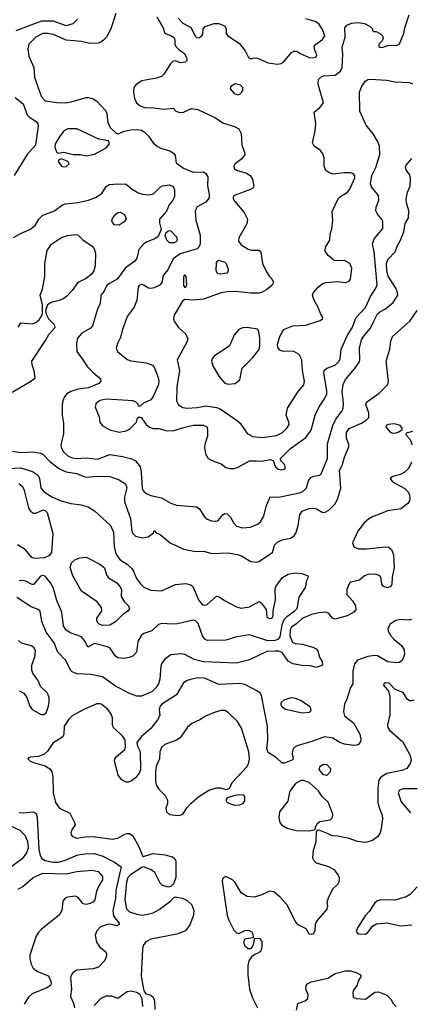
# Model space of a CAD drawing. Extents: x 1173079 to 1307053, y 522583 to 678478.
# Tile 151 of 256: x 1232998 to 1236326, y 559895 to 568283. Entities that reach past the tile are written whole.
import ezdxf

# ---------------------------------------------------------------- set-up
doc = ezdxf.new("R2010")
doc.units = 0

msp = doc.modelspace()

# ---------------------------------------------------------------- linework, layer by layer
at = {"layer": '0CON20XD'}
for points in [[(1233817.5, 568335), (1233774.4, 568205), (1233738, 568135), (1233712.4, 568107.6), (1233689.3, 568090.7), (1233666.4, 568083.6), (1233595, 568081.5), (1233525, 568097.1), (1233395, 568109.6), (1233285, 568157.3), (1233235, 568166.5), (1233195, 568164.7), (1233135.7, 568135), (1233076.5, 568073.5), (1233066.9, 568035), (1233075, 567973.3), (1233118.6, 567875), (1233123.6, 567793.6), (1233157.8, 567695), (1233185.4, 567625), (1233215, 567590.6), (1233315, 567576.4), (1233385, 567574.6), (1233437.7, 567582.3), (1233565, 567619.2), (1233585, 567620), (1233625, 567608), (1233655, 567588.8), (1233729.7, 567509.7), (1233740, 567485), (1233748, 567405), (1233771.9, 567361.9), (1233822.9, 567312.9), (1233845, 567312.9), (1233887.1, 567332.9), (1233945, 567344.6), (1233995, 567349.1), (1234035, 567341.9), (1234057.8, 567327.8), (1234095, 567290.8), (1234135.6, 567235), (1234171.5, 567201.5), (1234205, 567185.4), (1234276.3, 567166.3), (1234308, 567145), (1234322, 567125), (1234331.2, 567065), (1234395, 567017.1), (1234475, 566983.1), (1234565, 566985.7), (1234585, 566972.5), (1234601.1, 566945), (1234599.1, 566869.1), (1234612.7, 566795), (1234611.1, 566765), (1234585, 566730), (1234510.3, 566689.7), (1234491.8, 566655), (1234497.9, 566575), (1234536.6, 566446.6), (1234535.8, 566374.2), (1234524.7, 566345.3), (1234508.9, 566331.1), (1234365, 566287.6), (1234304.8, 566245.2), (1234259.1, 566150.9), (1234221.9, 566105), (1234209.2, 566045), (1234194, 566025), (1234145, 566000), (1234115, 565992.1), (1234095, 565996.7), (1234058.9, 566018.9), (1234035, 566030), (1234015, 566018.8), (1234006.2, 566005), (1233995.7, 565894.3), (1233973.8, 565835), (1233915, 565753.3), (1233870.8, 565635), (1233857.5, 565575), (1233832, 565525), (1233820, 565485), (1233832, 565455), (1233915, 565387.8), (1233945, 565377.8), (1234075, 565361.1), (1234130.4, 565340.4), (1234143.9, 565323.9), (1234177.9, 565235), (1234183.8, 565205), (1234180.4, 565175), (1234135, 565073.8), (1234115, 565043.8), (1234053, 565017), (1234025, 564990), (1234011.7, 564991.7), (1234008.3, 565008.3), (1233993, 565023), (1233965, 565036.2), (1233735, 565050.4), (1233685, 565039.5), (1233649.2, 565015), (1233642.5, 564985), (1233652.9, 564952.9), (1233675, 564900), (1233681.2, 564855), (1233702, 564825), (1233765, 564789.5), (1233845, 564770), (1233905, 564781.4), (1233933.8, 564795), (1233992.5, 564855), (1234003, 564887), (1234015, 564900), (1234035, 564892.5), (1234074.4, 564834.4), (1234105, 564810.8), (1234135, 564800.8), (1234185, 564800), (1234255, 564781.4), (1234315, 564782.2), (1234385, 564806.5), (1234475, 564827.8), (1234565, 564829.2), (1234591.2, 564815), (1234598, 564795), (1234597.1, 564735), (1234575.7, 564665), (1234573.1, 564635), (1234580, 564585), (1234604.5, 564544.5), (1234658, 564518), (1234715, 564500), (1234755, 564468), (1234785, 564459.2), (1234825, 564460), (1234855, 564469.4), (1234955, 564525.5), (1235016.5, 564523.5), (1235055, 564523.3), (1235136.1, 564536.1), (1235160, 564525), (1235165, 564500), (1235178.8, 564475), (1235200, 564455), (1235235, 564448.1), (1235255.4, 564454.6), (1235264, 564465), (1235255, 564493.8), (1235222.5, 564525), (1235220, 564545), (1235305, 564629.4), (1235436.2, 564723.8), (1235481.1, 564785), (1235516.5, 564915), (1235548.1, 564985), (1235595, 565052.5), (1235613.3, 565095), (1235614.6, 565125), (1235588.9, 565275), (1235591.4, 565295), (1235614.7, 565315.3), (1235685, 565340.8), (1235719.6, 565375), (1235727.1, 565395), (1235735.4, 565475), (1235790.9, 565595), (1235831, 565659), (1235865, 565747.1), (1235945, 565830), (1235986, 565925), (1236032.3, 565995), (1236043.9, 566025), (1236017.5, 566305), (1236003.8, 566375), (1236018.5, 566415), (1236090.6, 566505), (1236093.1, 566555), (1236088.6, 566575), (1236047.3, 566625), (1236031.2, 566655), (1236033.8, 566685), (1236057.5, 566745), (1236054.5, 566785), (1235995, 566858), (1235987.8, 566885), (1235998.5, 566955), (1236032.3, 567025), (1236066.5, 567135), (1236062.9, 567205), (1236048.3, 567241.7)], [(1234167.5, 568307.5), (1234219.5, 568215), (1234233.3, 568173.3), (1234245, 568162), (1234292.5, 568145), (1234311.7, 568131.7), (1234320, 568115), (1234320, 568075), (1234327.5, 568055), (1234355.9, 568025.9), (1234398.3, 567998.3), (1234421.1, 567955), (1234420.8, 567935), (1234408.7, 567921.3), (1234365, 567914.4), (1234325, 567932), (1234305, 567928.8), (1234283.2, 567906.8), (1234225, 567818), (1234205, 567798.6), (1234165, 567784.3), (1234038.8, 567761.2), (1233989.5, 567730.5), (1233971.8, 567705), (1233966.9, 567665), (1233975.4, 567615), (1233993.1, 567575), (1234025, 567548.2), (1234065, 567536.1), (1234142.4, 567532.4), (1234225, 567520), (1234305, 567530), (1234327.5, 567505), (1234363.2, 567493.2), (1234395, 567494.4), (1234462.5, 567527.5), (1234515, 567517.1), (1234665, 567448), (1234730, 567405), (1234835, 567370.5), (1234863.9, 567353.9), (1234885.5, 567315), (1234890, 567215), (1234913.3, 567155), (1234915.4, 567134.6), (1234891.2, 567098.8), (1234833.1, 567055), (1234823.1, 567035), (1234824.3, 567015), (1234845, 567000), (1234931.2, 566975), (1234962.9, 566955), (1234982.2, 566925), (1234994, 566865), (1234985, 566848.8), (1234964.5, 566835.5), (1234824.3, 566785.7), (1234813.9, 566766.1), (1234830, 566735), (1234910.8, 566640.8), (1234939.1, 566585), (1234932.7, 566545), (1234866, 566425), (1234862, 566395), (1234885, 566364.3), (1234945, 566329.2), (1234975, 566320), (1235035, 566318.8), (1235053.3, 566305), (1235068, 566205), (1235102, 566135), (1235126.7, 566095), (1235146.7, 566075), (1235160, 566045), (1235149.5, 566020.5), (1235105, 565984.2), (1235065, 565961.4), (1235035.5, 565954.5), (1234965, 565953.8), (1234835, 565967.5), (1234765, 565964.2), (1234714, 565955), (1234565, 565903.3), (1234475, 565892.5), (1234405, 565898.6), (1234384.3, 565885), (1234315.6, 565765), (1234309.5, 565735), (1234315.6, 565715), (1234350.6, 565660.6), (1234413.1, 565605), (1234429.5, 565565), (1234423.5, 565535), (1234340.6, 565385), (1234359.6, 565295), (1234337.7, 565155), (1234334.4, 565035), (1234352.1, 565002.1), (1234388.1, 564978.1), (1234423.1, 564973.1), (1234509.5, 564979.5), (1234585, 564993.3), (1234675, 564980), (1234705, 564966.8), (1234855, 564866), (1234875.5, 564845.5), (1234935, 564758.8), (1234985, 564730.8), (1235065, 564723.6), (1235185, 564741.2), (1235235.8, 564765), (1235277.1, 564805), (1235292.9, 564835), (1235291.4, 564855), (1235267.1, 564915), (1235278.6, 564975), (1235365, 565107.1), (1235417.8, 565172.2), (1235424.5, 565205), (1235406.9, 565295), (1235402.1, 565385), (1235379.4, 565429.4), (1235335, 565456.9), (1235235, 565457.8), (1235215, 565467.5), (1235196.2, 565493.8), (1235195.8, 565515.8), (1235212.2, 565575), (1235235, 565623.8), (1235254.6, 565645.4), (1235325, 565674.5), (1235435, 565680), (1235558.8, 565721.2), (1235577.5, 565735), (1235580, 565745), (1235559.7, 565779.7), (1235544.5, 565825), (1235502.3, 565905), (1235492.7, 565935), (1235499.8, 565960.2), (1235540.6, 566005), (1235575, 566032.5), (1235605, 566045.4), (1235703.1, 566053.1), (1235776.4, 566043.6), (1235805, 566054.2), (1235817.1, 566072.9), (1235826.5, 566165), (1235810.8, 566205), (1235765, 566231.5), (1235695, 566228.9), (1235675, 566235.6), (1235624.7, 566274.7), (1235600.9, 566310.9), (1235604.2, 566345), (1235640, 566405), (1235643.8, 566455), (1235657.7, 566502.3), (1235665.7, 566575), (1235660.8, 566649.2), (1235715, 566761.4), (1235735, 566780.5), (1235787.6, 566812.4), (1235811.7, 566838.3), (1235853.3, 566935), (1235853.4, 566953.4), (1235841.1, 566971.1), (1235815, 566977.9), (1235765, 566978.9), (1235665, 566968.6), (1235630.9, 566980.9), (1235605, 566998.8), (1235590.9, 567035), (1235590.9, 567105), (1235581.1, 567141.1), (1235559.8, 567169.7), (1235507.1, 567207.1), (1235492.5, 567235), (1235514.2, 567335), (1235520, 567395), (1235506.2, 567495), (1235555, 567536), (1235587.1, 567575), (1235541.9, 567735), (1235544, 567775), (1235564, 567795), (1235585, 567805.6), (1235685, 567811.9), (1235732.5, 567845), (1235746.7, 567875), (1235749.6, 567989.6), (1235745, 568050), (1235770.6, 568135), (1235769.2, 568215), (1235785, 568235.7), (1235825.5, 568254.5), (1235885, 568258.9), (1235935, 568250.8), (1235982.5, 568225), (1236002.5, 568205), (1236002.5, 568192.5), (1236012.5, 568182.5), (1236035, 568183.3), (1236075, 568161.2), (1236090, 568145), (1236093.8, 568125), (1236086.1, 568103.9), (1236057.5, 568075), (1236057.5, 568055), (1236065, 568050), (1236085, 568046.7), (1236135, 568063.3), (1236213, 568067), (1236233, 568077), (1236272, 568165), (1236280, 568215), (1236316.5, 568325)], [(1233491.9, 568288.1), (1233450.9, 568249.1), (1233395, 568230.3), (1233285, 568269.6), (1233185, 568270.8), (1232965, 568187.3)], [(1234347.5, 568295), (1234388.1, 568255), (1234456.1, 568216.1), (1234495, 568140), (1234505, 568131.2), (1234525, 568128.8), (1234550, 568145), (1234559.3, 568160.7), (1234562.5, 568205), (1234577.5, 568225), (1234655, 568250), (1234695, 568250.8), (1234741.7, 568231.7), (1234756.2, 568205), (1234756.7, 568165), (1234770, 568145), (1234870.9, 568080.9), (1234919.1, 568019.1), (1234945, 567967.5), (1234965, 567950), (1234995, 567958), (1235024.1, 567955.9), (1235115, 567914.5), (1235195, 567904.4)], [(1235195, 567904.4), (1235225, 567909.4), (1235245, 567921.4), (1235315, 568003.3), (1235335, 568016.2), (1235360, 568015), (1235387.5, 567995), (1235465, 567960), (1235495, 567957.1), (1235520, 567965), (1235530, 567985), (1235511.2, 568025), (1235506.2, 568055), (1235522, 568075), (1235577.1, 568115), (1235597.3, 568145), (1235574.4, 568205), (1235546.7, 568246.7), (1235515, 568266.5), (1235435, 568290)], [(1234855, 567644.4), (1234875, 567650), (1234890.8, 567665), (1234900, 567685), (1234899.2, 567705), (1234880, 567725), (1234834.4, 567735.6), (1234796.2, 567715), (1234792, 567695), (1234824.2, 567655), (1234855, 567644.4)], [(1236048.3, 567241.7), (1236010.8, 567310.8), (1235949.6, 567385), (1235897.1, 567505), (1235893.8, 567665), (1235913.1, 567716.9), (1235945, 567759.4), (1235965, 567774.4), (1235984.3, 567775.7), (1236127, 567767), (1236195, 567754.3), (1236319.3, 567749.3), (1236345.4, 567735.4)], [(1232960.9, 567620.9), (1233027.4, 567567.4), (1233062.4, 567472.4), (1233081.8, 567451.8), (1233138, 567415), (1233152, 567395), (1233155.7, 567375), (1233133.5, 567215), (1233060.8, 567135), (1232952.7, 566955)], [(1233565, 567124), (1233635, 567138.8), (1233735, 567192.9), (1233762, 567225), (1233755, 567252.5), (1233672.5, 567265), (1233485, 567352.7), (1233407.6, 567352.4), (1233375.8, 567335), (1233336.9, 567285), (1233301.9, 567225), (1233298.6, 567195), (1233315, 567152.5), (1233325, 567147.5), (1233375, 567156), (1233453.9, 567133.9), (1233515, 567133.8), (1233565, 567124)], [(1232945, 566426.9), (1233005, 566461.9), (1233083.8, 566495), (1233129.7, 566530.3), (1233162.5, 566585), (1233195, 566617.5), (1233294.6, 566655.4), (1233355, 566701.5), (1233385, 566715.5), (1233494.6, 566725.4), (1233585, 566746.4), (1233645, 566767.9), (1233697.3, 566802.7), (1233735, 566861.9), (1233760.5, 566879.5), (1233835.7, 566885.7), (1233905, 566882.5), (1233948, 566845), (1234008.9, 566808.9), (1234045, 566797.1), (1234105, 566790.5), (1234139.5, 566800.5), (1234194.2, 566855.8), (1234215, 566867.9), (1234275, 566877.5), (1234305, 566863.3), (1234317.5, 566835), (1234315.8, 566775), (1234302, 566745), (1234271.4, 566705), (1234248.7, 566651.3), (1234188.8, 566585), (1234188, 566552), (1234203.8, 566495), (1234178.8, 566435), (1234155, 566419.2), (1234075, 566388.6), (1234055, 566374), (1234012.5, 566325), (1233995, 566252.5), (1233978, 566225), (1233900.6, 566169.4), (1233828.7, 566071.3), (1233762.5, 566035), (1233738.6, 566015), (1233718.3, 565971.7), (1233688.8, 565935), (1233683.3, 565865), (1233661.7, 565818.3), (1233618.1, 565675), (1233600.8, 565655), (1233528, 565612), (1233491.2, 565568.8), (1233481.8, 565525), (1233486.4, 565456.4), (1233535, 565384), (1233576, 565325), (1233636, 565265), (1233686, 565225), (1233690, 565205), (1233672, 565185), (1233585, 565148), (1233495.3, 565134.7), (1233435, 565116.5), (1233399.2, 565095), (1233379.5, 565070.5), (1233364.6, 565035.4), (1233360.5, 565005), (1233358.9, 564915), (1233370.5, 564845), (1233370.5, 564755), (1233349.1, 564665), (1233351.9, 564641.9), (1233369.5, 564605), (1233407.4, 564567.4), (1233445, 564551.2), (1233483.6, 564543.6), (1233565, 564549.1), (1233660.2, 564539.8), (1233765, 564577.8), (1233875, 564560.9), (1233955, 564541.5), (1233984, 564524), (1234023.3, 564475), (1234031.7, 564451.7), (1234036.4, 564386.4), (1234042.1, 564285), (1234055, 564262.9), (1234076.6, 564246.6), (1234115, 564230.8), (1234205, 564210), (1234285.8, 564165), (1234335, 564146.2), (1234503.8, 564133.8), (1234528.2, 564118.2), (1234576, 564045), (1234595, 564029.2), (1234632.5, 564015), (1234665, 564010), (1234685, 564014.3), (1234731.2, 564068.8), (1234745, 564076.2), (1234765, 564074), (1234795.4, 564045.4), (1234823.3, 563995), (1234845, 563969.2), (1234895, 563953.3), (1234965, 563959.6), (1235024, 563985), (1235050, 564005), (1235077.4, 564052.6), (1235098, 564135), (1235131.2, 564218.8), (1235205, 564214.6), (1235377.7, 564252.3), (1235410.8, 564265), (1235442.9, 564295), (1235458.6, 564355), (1235477.2, 564382.8), (1235505, 564395.6), (1235555, 564404), (1235567.5, 564415), (1235621.6, 564545), (1235619.6, 564670.4), (1235665.3, 564824.7), (1235690.1, 564879.9), (1235745, 564952), (1235754.4, 564975), (1235757.3, 565015), (1235746.7, 565115), (1235753.4, 565176.6), (1235775, 565219.2), (1235851.4, 565308.6), (1235891.7, 565368.3), (1235896, 565385), (1235893.6, 565483.6), (1235910.4, 565555), (1235928.2, 565585), (1235987.9, 565655), (1236014.4, 565714.4), (1236045, 565778.1), (1236065, 565795.7), (1236115, 565820), (1236179.2, 565875), (1236219.4, 565935), (1236217.8, 565955), (1236201.1, 565995), (1236138.2, 566098.2), (1236125.6, 566145.6), (1236122.6, 566205), (1236135, 566238.8), (1236198.2, 566305), (1236214.6, 566355), (1236242.5, 566405), (1236270.6, 566475), (1236282.7, 566547.3), (1236311.2, 566595), (1236312.5, 566655), (1236292.6, 566722.6), (1236290.4, 566755), (1236302.3, 566815), (1236324.5, 566865), (1236327.5, 566935), (1236319.4, 566965), (1236290.8, 567005), (1236284.2, 567025), (1236290.8, 567045), (1236339.1, 567100.9)], [(1233375, 567028.8), (1233395, 567031.2), (1233420, 567055), (1233407.5, 567075), (1233355, 567097.5), (1233330.7, 567089.3), (1233327.5, 567075), (1233355, 567036.7), (1233375, 567028.8)], [(1233845, 566532.5), (1233806.2, 566536.2), (1233788.6, 566555), (1233784.4, 566575), (1233792.5, 566595), (1233820.1, 566629.9), (1233835, 566641.1), (1233855, 566644.4), (1233885, 566625.7), (1233900, 566605), (1233905.4, 566585), (1233889, 566561), (1233845, 566532.5)], [(1234315, 566381.8), (1234275, 566383.5), (1234250.8, 566405), (1234236.7, 566445), (1234243.9, 566466.1), (1234259.3, 566480.7), (1234275, 566487.5), (1234285, 566483.3), (1234335, 566433.8), (1234340.8, 566405), (1234335, 566394.3), (1234315, 566381.8)], [(1232986.7, 565665), (1233008.3, 565701.7), (1233105, 565692.7), (1233135, 565702.7), (1233164.7, 565725.3), (1233189.2, 565765), (1233194.1, 565794.1), (1233192.9, 565855), (1233173.5, 565935), (1233191.5, 565988.5), (1233211.5, 566095), (1233212.5, 566205), (1233232.8, 566317.2), (1233269.5, 566370.5), (1233355, 566427.5), (1233405, 566443.6), (1233475, 566454.2), (1233495, 566450), (1233537.6, 566407.6), (1233616, 566355), (1233631.7, 566331.7), (1233643, 566293), (1233640.5, 566185), (1233628.9, 566145), (1233607.4, 566112.6), (1233565, 566078.1), (1233495, 566042.9), (1233445.3, 565974.7), (1233400.9, 565929.1), (1233368, 565905), (1233335, 565890.6), (1233265.6, 565874.4), (1233235.8, 565854.2), (1233218.8, 565805), (1233223.8, 565775), (1233245, 565734), (1233292.5, 565685), (1233298.6, 565665), (1233295.7, 565655), (1233245, 565599.4), (1233221.9, 565558.1), (1233099.6, 565375), (1233100.5, 565345), (1233118.1, 565295), (1233127.5, 565225), (1233086.2, 565195), (1232933, 565107)], [(1234705, 566114), (1234685, 566116.7), (1234673.1, 566145), (1234674.4, 566215.6), (1234685, 566230), (1234695, 566233.3), (1234745, 566216.7), (1234755.8, 566205), (1234774, 566155), (1234771.2, 566135), (1234762.5, 566125), (1234705, 566114)], [(1234405, 566001.2), (1234415, 566006.7), (1234422.5, 566025), (1234415.6, 566095), (1234405, 566108.8), (1234394.5, 566095), (1234392.7, 566055), (1234395, 566017.5), (1234405, 566001.2)], [(1233545, 564390.9), (1233565, 564384.5), (1233665.4, 564394.6), (1233765, 564390.6), (1233845, 564364.3), (1233899.1, 564329.1), (1233911.4, 564295), (1233890.5, 564215), (1233890.4, 564175), (1233942.6, 564032.6), (1233955, 563923.3), (1233964, 563904), (1233985, 563884.5), (1234045, 563869.1), (1234092.9, 563877.1), (1234138.3, 563911.7), (1234145, 563930), (1234161.7, 563911.7), (1234195, 563896.7), (1234280, 563825), (1234395, 563771.1), (1234495, 563752.9), (1234565, 563755.8), (1234635, 563735.6), (1234775, 563740), (1234855, 563725.7), (1234886.8, 563716.8), (1234966.1, 563666.1), (1235015, 563662.9), (1235035, 563668.6), (1235151.2, 563745), (1235170, 563805), (1235196.6, 563833.4), (1235235, 563851.1), (1235305, 563866.4), (1235335.6, 563885), (1235353.5, 563915), (1235370, 563975), (1235384, 564065), (1235404.6, 564095.4), (1235465, 564119.1), (1235495, 564122.7), (1235525.3, 564115.3), (1235575, 564086.4), (1235595, 564084.6), (1235631.9, 564105), (1235683.6, 564156.4), (1235704.6, 564195), (1235733.4, 564293.4), (1235723.8, 564445), (1235745.5, 564484.5), (1235766.4, 564555), (1235803.3, 564645), (1235802.5, 564665), (1235783.1, 564716.9), (1235783.6, 564765), (1235805, 564800.8), (1235910, 564845), (1235949.3, 564870.7), (1235972, 564895), (1235972.9, 564935), (1235948, 565005), (1235952, 565025), (1236059.4, 565100.6), (1236134.2, 565175.8), (1236140, 565205), (1236120.4, 565375), (1236152.2, 565475), (1236160.6, 565545), (1236175.3, 565584.7), (1236320.6, 565715), (1236382.9, 565805)], [(1234775, 565176.7), (1234835, 565183.3), (1234873.6, 565216.4), (1234893.3, 565315), (1234985, 565406), (1235036.9, 565473.1), (1235043.5, 565505), (1235043.3, 565575), (1235033.3, 565635), (1235025, 565647.5), (1234935, 565660), (1234895, 565657.5), (1234865, 565644), (1234825, 565595.8), (1234785.6, 565504.4), (1234654.6, 565415.4), (1234636.9, 565395), (1234631.4, 565375), (1234645, 565333.8), (1234695, 565246.2), (1234745, 565186.7), (1234775, 565176.7)], [(1236175, 564762), (1236205, 564764), (1236228.3, 564771.7), (1236257, 564793), (1236256.2, 564805), (1236238.8, 564825), (1236215, 564835.5), (1236185, 564838.9), (1236135.8, 564834.2), (1236120, 564825), (1236116.2, 564815), (1236122, 564805), (1236152.1, 564772.1), (1236175, 564762)], [(1236345, 564774.4), (1236290, 564760), (1236286.7, 564745), (1236325.4, 564705.4), (1236342.6, 564662.6)], [(1232937.8, 564607.8), (1233004.6, 564595.4), (1233115, 564600.5), (1233175, 564591.4), (1233195, 564581.9), (1233255, 564520.4), (1233337.9, 564457.9), (1233395, 564432.2), (1233485, 564417.1), (1233545, 564390.9)], [(1232855, 564456.8), (1233004.7, 564464.7), (1233108, 564435), (1233142.7, 564412.7), (1233161.2, 564391.2), (1233168.5, 564375), (1233177.1, 564295), (1233200.8, 564265), (1233277.5, 564215), (1233351.2, 564185), (1233435, 564161.5), (1233521.3, 564151.3), (1233581.9, 564131.9), (1233635, 564100), (1233773.3, 563975), (1233797.1, 563917.1), (1233804, 563795), (1233813.3, 563745), (1233825, 563718.6), (1233855, 563680.8), (1233915, 563644), (1233951.1, 563611.1), (1233967.8, 563585), (1233992.1, 563522.1), (1234026.3, 563476.3), (1234055, 563450), (1234115, 563424), (1234205, 563417.1), (1234325, 563470.9), (1234415, 563480.9), (1234455, 563469.5), (1234474.4, 563455), (1234520.3, 563340.3), (1234555, 563298.5), (1234575, 563294.6), (1234595, 563301.5), (1234675, 563370.7), (1234697.4, 563367.4), (1234744.4, 563334.4), (1234845, 563280.5), (1234885, 563271.1), (1234955, 563280), (1235037.3, 563327.3), (1235055, 563316), (1235097, 563257), (1235105, 563193.3), (1235125, 563180.8), (1235145, 563184), (1235156.2, 563205), (1235156.4, 563246.4), (1235178.5, 563341.5), (1235174.4, 563435.6), (1235180.8, 563455), (1235237.9, 563532.1), (1235285, 563560.7), (1235345, 563570.7), (1235405, 563565.6), (1235453.3, 563545), (1235456.7, 563535), (1235442.9, 563505), (1235431.2, 563445), (1235375, 563364), (1235357.8, 563265), (1235335, 563237.3), (1235273.5, 563196.5), (1235249.7, 563170.3), (1235231.2, 563128.8), (1235213.6, 563026.3), (1235199.4, 563005), (1235175, 562993.3), (1235111.8, 562991.8), (1234955, 563042.1), (1234845, 563026.7), (1234755, 562997.7), (1234595, 562995.5), (1234575, 563006.9), (1234555.4, 563035), (1234518.5, 563138.5), (1234495, 563162.5), (1234475, 563167.1), (1234343.6, 563136.4), (1234295, 563132.8), (1234215, 563140), (1234180.2, 563129.8), (1234125, 563076.5), (1234055.4, 563054.6), (1234035, 563038.6), (1234004.5, 562985), (1233993.5, 562895), (1233965.6, 562865), (1233935, 562850), (1233885, 562840.4), (1233835, 562847.3), (1233811.1, 562865), (1233769.1, 562929.1), (1233745, 562941.3), (1233635, 562969.2), (1233578.3, 562938.3), (1233557.5, 562985), (1233525, 563024.3), (1233429.3, 563059.3), (1233390.6, 563085), (1233370.2, 563120.2), (1233356.2, 563236.2), (1233314.6, 563335), (1233283.5, 563445), (1233261.5, 563485), (1233215, 563541.5), (1233195, 563548.2), (1233175, 563541.1), (1233115, 563472.5), (1233105, 563471.4), (1233049.7, 563499.7), (1233025, 563504.7), (1232995, 563501.6)], [(1236336, 564514), (1236309.5, 564460.5), (1236274.7, 564425.3), (1236241.9, 564408.1), (1236177.2, 564392.8), (1236153.8, 564375), (1236175.5, 564345.5), (1236278.6, 564288.6), (1236304.5, 564264.5), (1236317.5, 564237.5), (1236322.2, 564205), (1236319.5, 564185), (1236305, 564160), (1236245, 564116.8), (1236135, 564098.8), (1236005, 564048.7), (1235970.9, 564029.1), (1235933.6, 563996.4), (1235879.5, 563925), (1235833.1, 563825), (1235843.6, 563793.6), (1235883.9, 563773.9), (1235955, 563773.9), (1236115, 563793.1), (1236138.9, 563788.9), (1236165, 563770), (1236182.5, 563725), (1236188.4, 563615), (1236170.6, 563535), (1236168.1, 563475), (1236159.2, 563455), (1236135, 563443.3), (1236098, 563455), (1236082, 563475), (1236074, 563535), (1236055, 563551.4), (1236025, 563558.9), (1235965, 563557.5), (1235935, 563544.2), (1235892.7, 563507.3), (1235818.3, 563491.7), (1235807, 563483), (1235785, 563430), (1235783.8, 563386.2), (1235832.4, 563332.4), (1235859.4, 563289.4), (1235862.2, 563255), (1235845, 563234.5), (1235788.8, 563205), (1235685, 563174.6), (1235663.5, 563183.5), (1235632.9, 563222.9), (1235605.4, 563235.4), (1235545, 563230), (1235485, 563215.8), (1235405, 563182.7), (1235359.7, 563140.3), (1235315, 563108.8), (1235301.2, 563085), (1235300.6, 563035), (1235320.9, 562980.9), (1235345, 562968.2), (1235405, 562962.1), (1235495, 562937.3), (1235522.9, 562922.9), (1235536.7, 562905), (1235552.5, 562852.5), (1235576.2, 562815), (1235576.4, 562783.6), (1235525, 562763.8), (1235475, 562778), (1235405, 562780.6), (1235325, 562794.4), (1235285, 562817.5), (1235235, 562892.2), (1235205, 562903.2), (1235175.3, 562904.7), (1235105, 562899.1), (1234955, 562829.5), (1234842.4, 562802.4), (1234563.1, 562813.1), (1234485, 562833.1), (1234405, 562875.5), (1234375, 562879.5), (1234285, 562870.8), (1234233.8, 562835), (1234209.4, 562800.6), (1234201.4, 562775), (1234191.5, 562665), (1234179.5, 562625), (1234159.1, 562590.9), (1234125, 562555.6), (1234035, 562520.8), (1233995, 562521.2), (1233933.6, 562543.6), (1233805, 562610.9), (1233705, 562685.7), (1233605, 562704.3), (1233485, 562710), (1233445, 562727.5), (1233430.3, 562740.3), (1233390.4, 562825), (1233324.3, 562895), (1233292.2, 562975), (1233222.9, 563065), (1233186, 563156), (1233173.3, 563243.3), (1233157.1, 563257.1), (1233095, 563280.7), (1232975, 563359.7)], [(1232991.4, 564331.4), (1233019, 564309), (1233035, 564283.1), (1233073.6, 564123.6), (1233090, 564095), (1233115, 564079.6), (1233135, 564079.2), (1233197.8, 564107.8), (1233215, 564102.2), (1233232.2, 564085), (1233279.5, 563905), (1233269.4, 563745), (1233247.1, 563715), (1233211.1, 563698.9), (1233127, 563693), (1233101.5, 563701.5), (1233047.4, 563767.4), (1232979.4, 563809.4)], [(1233700.8, 563120.8), (1233675, 563132), (1233665, 563144), (1233655.6, 563165), (1233656.7, 563185), (1233697.1, 563245), (1233695.7, 563275), (1233657.5, 563325), (1233524.1, 563414.1), (1233451.4, 563545), (1233428.6, 563615), (1233440.8, 563655), (1233468.7, 563681.3), (1233511.4, 563698.6), (1233565, 563705.5), (1233682, 563645), (1233722.1, 563612.1), (1233738.9, 563555), (1233755, 563528.6), (1233825, 563485.6), (1233855, 563451.2), (1233864.3, 563425), (1233864.2, 563375), (1233869.7, 563359.7), (1233890.8, 563325), (1233925, 563290), (1233933.1, 563265), (1233920.8, 563245), (1233876, 563215), (1233815, 563154), (1233765, 563124), (1233700.8, 563120.8)], [(1236335, 563173.3), (1236315, 563167.3), (1236242.9, 563172.9), (1236197.3, 563162.7), (1236155.3, 563134.7), (1236134.6, 563095.4), (1236136.5, 563075), (1236158.5, 563035), (1236185, 563005.5), (1236251.1, 562951.1), (1236274.1, 562914.1), (1236275.3, 562875), (1236256.4, 562825), (1236235, 562807.5), (1236206.1, 562803.9), (1236135, 562813.8), (1236045, 562863.1), (1236025, 562866.9), (1235963.2, 562856.8), (1235875, 562826), (1235851.2, 562795), (1235836.4, 562733.6), (1235836.7, 562625), (1235817, 562593), (1235783.2, 562486.8), (1235766.1, 562453.9), (1235756.4, 562386.4), (1235765, 562353.3), (1235843, 562293), (1235894.5, 562195), (1235905.5, 562154.5), (1235902.9, 562135), (1235888.3, 562111.7), (1235867.9, 562102.1), (1235845, 562100.5), (1235765, 562112.3), (1235726, 562126), (1235665, 562163.5), (1235595, 562173.8), (1235495, 562136.2), (1235362.4, 562097.6), (1235337.3, 562082.7), (1235322, 562055), (1235318.8, 562025), (1235328.8, 561995), (1235325, 561977.5), (1235255, 561948), (1235235, 561948.8), (1235185.5, 561995.5), (1235115, 562040), (1235104.1, 562075), (1235111.2, 562145), (1235109.7, 562265), (1235057.9, 562525), (1235046.4, 562545), (1235025, 562562.7), (1234915, 562618.9), (1234875, 562627.1), (1234695, 562619.1), (1234573.2, 562673.2), (1234515, 562675.9), (1234463.8, 562666.2), (1234425, 562652.9), (1234395, 562634.4), (1234335, 562530), (1234208.7, 562451.3), (1234195, 562434), (1234187.3, 562405)], [(1233205, 562362.5), (1233225, 562378.8), (1233242.2, 562425), (1233249.5, 562465), (1233248.5, 562505), (1233234.4, 562545), (1233179.8, 562599.8), (1233151.8, 562655), (1233110.8, 562715), (1233101.7, 562741.7), (1233101.2, 562785), (1233126.1, 562853.9), (1233132.5, 562905), (1233120.7, 562930.7), (1233100.2, 562950.2), (1233015, 562972.1), (1232988.1, 562995)], [(1236355, 562485.8), (1236325, 562478.6), (1236301.4, 562491.4), (1236265, 562550.6), (1236196.7, 562576.7), (1236145, 562631.4), (1236115, 562634.2), (1236101.2, 562625), (1236098, 562615), (1236141.2, 562561.2), (1236150.3, 562520.3), (1236150.9, 562360.9), (1236132.9, 562275), (1236134.1, 562254.1), (1236149.4, 562229.4), (1236261.7, 562131.7), (1236324.3, 562014.3), (1236334.2, 561975), (1236324, 561945), (1236295, 561902.9), (1236255, 561887.5), (1236125, 561860.6), (1236075, 561829.2), (1236057.5, 561805), (1236050.5, 561735), (1236049.6, 561615), (1236062.1, 561562.1), (1236086.7, 561505), (1236090, 561475), (1236075.8, 561375), (1236068, 561355), (1236048.8, 561325), (1236005, 561290.8), (1235945, 561273.1), (1235875, 561281.5), (1235805, 561306.5), (1235707.3, 561327.3), (1235660.8, 561330.8), (1235626.2, 561346.2), (1235555, 561376.7), (1235532.5, 561377.5), (1235522.5, 561367.5), (1235520, 561275), (1235497.5, 561205), (1235493.9, 561143.9), (1235505, 561119.2), (1235525, 561100.6), (1235627.7, 561067.7), (1235675, 561042.9), (1235711.1, 560995), (1235719.4, 560975), (1235720, 560945), (1235705.6, 560914.4), (1235664.3, 560875), (1235625, 560800), (1235615.9, 560765.9), (1235620, 560735), (1235616, 560705), (1235528.6, 560605), (1235516, 560575), (1235513.8, 560525), (1235502.5, 560495), (1235485, 560488.8), (1235465, 560493.3), (1235437.3, 560537.3), (1235371.3, 560571.3), (1235352, 560595), (1235273.3, 560745), (1235218.3, 560808.3), (1235163.6, 560853.6), (1235125, 560860), (1235061.9, 560828.1), (1234995, 560807.1), (1234935, 560812.5), (1234886.2, 560845), (1234835, 560933.3), (1234810, 560955), (1234755, 560982.5), (1234729.5, 560970.5), (1234724.2, 560945), (1234765, 560652.5), (1234776.4, 560616.4), (1234822.5, 560525), (1234844.3, 560504.3), (1234865, 560498.8), (1234915, 560522.5), (1234934.4, 560525.6), (1234955, 560524.2), (1234975, 560511.2), (1234984, 560495), (1234988.3, 560461.7), (1234926.1, 560453.9), (1234914, 560446), (1234906.2, 560425), (1234915, 560393.3), (1234945, 560368.8), (1234969.2, 560370.8), (1234987, 560393), (1235002.5, 560457.5), (1235045, 560454), (1235060.7, 560430.7), (1235061.1, 560385), (1235051.3, 560348.7), (1235038.8, 560335), (1235000.3, 560319.7), (1234972.2, 560297.8), (1234950, 560265), (1234941.5, 560225), (1234940.5, 560145), (1234956.8, 560025), (1234978.2, 559955), (1235000.6, 559910.6), (1235025, 559865.6)], [(1232996.6, 562566.6), (1233035, 562544.2), (1233059.3, 562509.3), (1233081.3, 562441.3), (1233105, 562405.8), (1233180, 562365), (1233205, 562362.5)], [(1234187.3, 562405), (1234191.1, 562355), (1234172.7, 562317.3), (1234115.5, 562245), (1234035.7, 562175), (1233996.7, 562125), (1234001.2, 562095), (1234020.8, 562055), (1234024.4, 562034.4), (1234027.3, 561895), (1234015, 561864), (1233985.4, 561824.6), (1233952.1, 561797.9), (1233925, 561786), (1233905, 561788), (1233868.3, 561808.3), (1233837.5, 561847.5), (1233806, 561965), (1233808, 561985), (1233824, 562005), (1233894, 562065), (1233900, 562085), (1233896, 562145), (1233877.2, 562177.2), (1233794.4, 562255), (1233787.9, 562277.9), (1233789.6, 562335), (1233776.2, 562366.2), (1233748.9, 562405), (1233698.3, 562448.3), (1233684.5, 562454.5), (1233655, 562454.5), (1233545, 562406), (1233446.6, 562353.4), (1233417.1, 562325), (1233377.1, 562265), (1233375.8, 562195), (1233365, 562174), (1233281.1, 562118.9), (1233235, 562052.5), (1233205, 562024.3), (1233155, 562007.1), (1233089.5, 562000.5), (1233072.5, 561995), (1233067.5, 561985), (1233087.3, 561967.3), (1233115, 561955.8), (1233215, 561927.5), (1233255, 561900), (1233272, 561875), (1233279.4, 561835), (1233282.5, 561695), (1233303.5, 561615), (1233336.7, 561566.7), (1233425, 561523.8), (1233466.2, 561445), (1233470, 561425), (1233445, 561386.7), (1233434.3, 561355), (1233437.6, 561337.6), (1233449.2, 561325), (1233485, 561311.5), (1233555, 561322.9), (1233625, 561324.6), (1233785, 561301.5), (1233835, 561310), (1233894.1, 561344.1), (1233915, 561351.2), (1233935, 561350), (1233960.9, 561330.9), (1234009.1, 561245), (1234045, 561160), (1234053.9, 561153.9), (1234131.7, 561178.3), (1234235, 561169.1), (1234300.5, 561150.5), (1234320, 561135), (1234328.3, 561118.3), (1234327.5, 560975), (1234309.3, 560920.7), (1234285, 560898), (1234265, 560894), (1234215, 560906.9), (1234195, 560927.1), (1234149, 561019), (1234119.4, 561039.4), (1234055, 561066.2), (1234035, 561058.9), (1233940, 560995), (1233919.8, 560975), (1233907.9, 560935), (1233893.5, 560785), (1233907, 560707), (1233935, 560682.9), (1233995, 560661.7), (1234045, 560653.2), (1234088.5, 560661.5), (1234135, 560674.7), (1234187.8, 560702.2), (1234286, 560775), (1234308.3, 560801.7), (1234325, 560811.2), (1234385, 560799.1), (1234425, 560780), (1234465, 560742), (1234482.9, 560695), (1234477.8, 560655), (1234447, 560573), (1234410, 560520), (1234337.1, 560492.9), (1234115, 560450.4), (1234072.6, 560427.4), (1234051.1, 560395), (1234043.8, 560365), (1234034.4, 560135), (1234053.1, 560023.1), (1234060.3, 560000.3), (1234074, 559984), (1234115, 559972.5), (1234135.7, 559955), (1234145.7, 559925), (1234149.7, 559849.7)], [(1235403.6, 562376.4), (1235263.3, 562405), (1235233.1, 562425), (1235225.6, 562445), (1235227.1, 562465), (1235251.7, 562488.3), (1235295, 562504.2), (1235315, 562509.2), (1235345, 562504.2), (1235395, 562482), (1235466.7, 562435), (1235476.7, 562415), (1235477.5, 562395), (1235465, 562380), (1235403.6, 562376.4)], [(1234345, 561504.4), (1234375, 561509.2), (1234391.7, 561518.3), (1234422.7, 561567.3), (1234460.3, 561609.7), (1234525, 561665.8), (1234610.9, 561719.1), (1234675, 561738.5), (1234708.9, 561738.9), (1234755, 561726.2), (1234786.1, 561733.9), (1234808, 561785), (1234932.6, 561917.4), (1234947.1, 561942.9), (1234956.2, 561985), (1234950, 562045), (1234888.3, 562248.3), (1234854, 562305), (1234775, 562380), (1234745, 562398), (1234715, 562397.5), (1234663.3, 562385), (1234580.2, 562349.8), (1234531.5, 562318.5), (1234465, 562288.5), (1234427.1, 562255), (1234364, 562165), (1234335, 562145.7), (1234235, 562108.6), (1234207.4, 562082.6), (1234193.5, 562045), (1234188.9, 561985), (1234162, 561925), (1234154.2, 561875), (1234154.7, 561795), (1234162, 561765), (1234185, 561726.9), (1234236.7, 561675), (1234256.2, 561635), (1234256.2, 561605), (1234243.3, 561565), (1234250, 561535), (1234275, 561512), (1234345, 561504.4)], [(1235615, 561844.5), (1235585, 561848.9), (1235548.9, 561895), (1235557.2, 561922.8), (1235585, 561941.9), (1235615, 561936.9), (1235645.7, 561905), (1235644.4, 561875), (1235615, 561844.5)], [(1235465, 561372), (1235507.5, 561382.5), (1235517.5, 561392.5), (1235517.5, 561405), (1235533.3, 561435), (1235555, 561453.3), (1235643.6, 561466.4), (1235663.6, 561486.4), (1235666, 561515), (1235625, 561616.2), (1235575.8, 561665), (1235541.5, 561715), (1235465, 561784.5), (1235415, 561802.7), (1235395, 561802.7), (1235347.1, 561775), (1235308, 561722), (1235297.6, 561702.4), (1235281.1, 561625), (1235210.5, 561535), (1235204.5, 561485), (1235215.6, 561445), (1235228.1, 561425), (1235275.8, 561395), (1235355, 561374.7), (1235465, 561372)], [(1236385, 561730.9), (1236265, 561729.5), (1236235, 561719.4), (1236221.8, 561695), (1236248.5, 561618.5), (1236328.2, 561525)], [(1234825, 561590), (1234875, 561594.4), (1234898.8, 561605), (1234916.7, 561625), (1234917.5, 561665), (1234907, 561677), (1234865, 561680), (1234830, 561675), (1234766.4, 561653.6), (1234754.2, 561635.8), (1234765, 561613.8), (1234825, 561590)], [(1232995, 561527.7), (1233035, 561524.6), (1233114.2, 561534.2), (1233140, 561520), (1233148, 561488), (1233162, 561215), (1233172.8, 561162.8), (1233186.6, 561136.6), (1233215, 561120.3), (1233283.6, 561106.4), (1233325, 561107.1), (1233380.5, 561120.5), (1233495, 561167.1), (1233555, 561177.7), (1233635, 561178.9), (1233705.7, 561155.7), (1233805.3, 561105.3), (1233864, 561065), (1233818.7, 560865), (1233814.6, 560795), (1233791.4, 560695), (1233796.9, 560646.9), (1233846.2, 560585), (1233846.7, 560575), (1233825, 560564), (1233767, 560577), (1233745, 560574.3), (1233686.6, 560553.4), (1233655, 560522), (1233641.1, 560485), (1233653.1, 560425), (1233679.2, 560385), (1233728, 560345), (1233738.8, 560325), (1233738.8, 560305), (1233722, 560265), (1233669.1, 560210.9), (1233625, 560197.5), (1233585, 560194.6), (1233485, 560184.7), (1233455, 560166), (1233436.2, 560143.8), (1233431.7, 560121.7), (1233440, 560025), (1233431.2, 559961.2), (1233457.5, 559905), (1233464.3, 559865)], [(1232904.3, 561424.3), (1232998.6, 561378.6), (1233042.9, 561335), (1233065.4, 561285), (1233069.6, 561225), (1233055, 561185.8), (1233018.1, 561135), (1232912, 561055)], [(1232985, 560876.5), (1233025, 560898.2), (1233113.7, 560976.3), (1233195, 561011.8), (1233395, 561007.5), (1233485, 561025.3), (1233615, 561036.2), (1233667.5, 561025), (1233702.5, 560985), (1233703.5, 560955), (1233673.8, 560903.8), (1233652.2, 560857.8), (1233639.4, 560785), (1233620.6, 560765), (1233597.7, 560752.3), (1233565, 560743.9), (1233539.4, 560749.4), (1233496.7, 560805), (1233475, 560815.5), (1233405, 560808.2), (1233385, 560797.8), (1233365, 560773.3), (1233357.8, 560695), (1233335.3, 560654.7), (1233182.9, 560535), (1233154.4, 560505), (1233138.6, 560475), (1233085.6, 560314.4), (1233085.6, 560285), (1233096.3, 560236.3), (1233114, 560204), (1233148.8, 560175), (1233245, 560137.5), (1233265, 560092.5), (1233267.5, 560065), (1233262, 560055), (1233230, 560035), (1233104.4, 559985), (1233072.2, 559955), (1233035.4, 559894.6)], [(1236383.6, 560896.4), (1236325, 560829.2), (1236290.3, 560809.7), (1236195, 560781.1), (1236075, 560784.5), (1236045, 560776.7), (1236025, 560759.4), (1235975.3, 560684.7), (1235941.8, 560648.2), (1235875, 560546.7), (1235866, 560515), (1235872.4, 560502.4), (1235887.5, 560495), (1235945, 560493.3), (1235965, 560507.1), (1236005, 560560), (1236038.3, 560581.7), (1236125, 560587.7), (1236245, 560562.7), (1236338.3, 560571.7)], [(1235355.6, 559845), (1235367.7, 559902.3), (1235430, 559925), (1235454, 559945), (1235456, 559975), (1235437.1, 560025), (1235439.2, 560055), (1235449.7, 560070.3), (1235480, 560085), (1235622, 560118), (1235685, 560158), (1235775, 560180), (1235815, 560180), (1235865, 560166.2), (1235895, 560150), (1235907.5, 560135), (1235882.5, 560095), (1235873.6, 560056.4), (1235845, 560020), (1235837.5, 559995), (1235840, 559955), (1235865, 559943.3), (1235945, 559937.5), (1236022.6, 559997.4), (1236055, 560001.4), (1236125, 559974), (1236159.1, 559939.1), (1236180.9, 559900.9), (1236206.2, 559875)], [(1234046.2, 559875), (1234042.3, 559942.3), (1234024.3, 559974.3), (1233996.4, 559996.4), (1233945, 560006.8), (1233915, 560001.8), (1233835, 559944), (1233784.6, 559964.6), (1233731.2, 559965), (1233689.2, 559945), (1233631.9, 559885)]]:
    msp.add_lwpolyline(points, dxfattribs=at)

doc.saveas('drawing.dxf')
